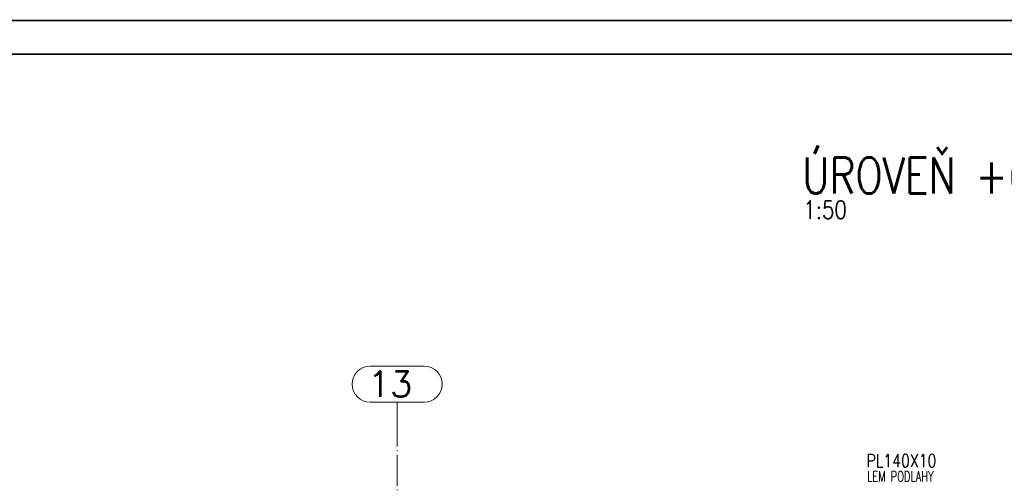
# Paper-space layout 'Layout1' of a CAD drawing. Extents: x -2 to 1243, y -36 to 596.
# Tile 49 of 84: x 408 to 599, y 504 to 594. Entities that reach past the tile are written whole.
import ezdxf
from ezdxf.enums import TextEntityAlignment as Align

# ---------------------------------------------------------------- set-up
doc = ezdxf.new("R2010")
doc.units = 0
doc.linetypes.add('ACAD_ISO04W100', pattern=[30.5, 24, -3, 0.5, -3])
doc.linetypes.add('HP_01_CER_B', pattern=[8, 5, -1, 1, -1])
doc.layers.get('DEFPOINTS').update_dxf_attribs({"color": 132, "linetype": 'CONTINUOUS'})
doc.layers.add('RAMECEK_HP', color=251, linetype='CONTINUOUS')
for name, color, linetype, lineweight in [('SS_1.ET-HALA_TaO-RASTR', 7, 'HP_01_CER_B', 13), ('SS_NADPIS_7', 6, 'CONTINUOUS', 70), ('SS_POPIS_PROFILU', 13, 'CONTINUOUS', 25)]:
    doc.layers.add(name, color=color, linetype=linetype, lineweight=lineweight)
doc.styles.add('ROMANS', font='romans.shx', dxfattribs={"width": 0.8})
doc.styles.add('romans.shx', font='romans.shx', dxfattribs={"height": 5})

# ---------------------------------------------------------------- blocks, each defined once
blk = doc.blocks.new('*U6')
at = {"layer": 'RAMECEK_HP', "lineweight": 35, "const_width": 0.35}
for points in [[(0, 594), (0, 0), (1051, 0), (1051, 594)], [(6.5, 587.5), (6.5, 6.5), (1044.5, 6.5), (1044.5, 587.5)]]:
    blk.add_lwpolyline(points, close=True, dxfattribs=at)
at = {"layer": 'DEFPOINTS', "style": 'ROMANS', "width": 0.8}
blk.add_attdef('TISK', text='', height=10, dxfattribs=at).set_placement((1051, -33), align=Align.RIGHT)

psp = doc.layouts.get("Layout1")

# ---------------------------------------------------------------- linework, layer by layer
at = {"layer": 'SS_1.ET-HALA_TaO-RASTR', "linetype": 'Continuous', "ltscale": 0.25}
for p, q in [((486.3305, 527.0306), (475.8781, 527.0306)), ((475.8781, 520.0306), (486.3305, 520.0306))]:
    psp.add_line(p, q, dxfattribs=at)
at = {"layer": 'SS_1.ET-HALA_TaO-RASTR', "linetype": 'ACAD_ISO04W100', "ltscale": 0.25}
for p, q in [((481.1043, 515.0306), (481.1043, 520.0306)), ((481.1043, 53.9575), (481.1043, 515.0316)), ((481.1043, 515.0316), (481.1043, 515.0306))]:
    psp.add_line(p, q, dxfattribs=at)
at = {"layer": 'SS_1.ET-HALA_TaO-RASTR', "linetype": 'Continuous', "ltscale": 0.25}
for centre, start, end in [((475.8781, 523.5306), 90, 270), ((486.3305, 523.5306), 270, 90)]:
    psp.add_arc(centre, 3.5, start, end, dxfattribs=at)

# ---------------------------------------------------------------- block references
at = {"layer": 'RAMECEK_HP'}
psp.add_blockref('*U6', (0, 0), dxfattribs=at)

# ---------------------------------------------------------------- texts
at = {"layer": 'SS_1.ET-HALA_TaO-RASTR', "color": 7, "style": 'romans.shx'}
psp.add_text('13', height=5, dxfattribs=at).set_placement((475.4392, 521.0306))
at = {"layer": 'SS_NADPIS_7', "color": 6, "style": 'romans.shx', "width": 0.8}
psp.add_text('ÚROVEŇ +6.800 m', height=7, dxfattribs=at).set_placement((559.6276, 560.4842))
at = {"layer": 'SS_NADPIS_7', "color": 2, "style": 'romans.shx', "width": 0.8}
psp.add_text('1:50', height=3.5, dxfattribs=at).set_placement((559.8778, 555.5842))
at = {"layer": 'SS_POPIS_PROFILU', "color": 13, "style": 'romans.shx'}
for s, height, width, p in [('PL140X10', 2.5, 0.8, (572.0936, 507.4215)), ('LEM PODLAHY', 2, 0.7, (572.2068, 504.6215))]:
    psp.add_text(s, height=height, dxfattribs=dict(at, width=width)).set_placement(p)

doc.saveas('drawing.dxf')
